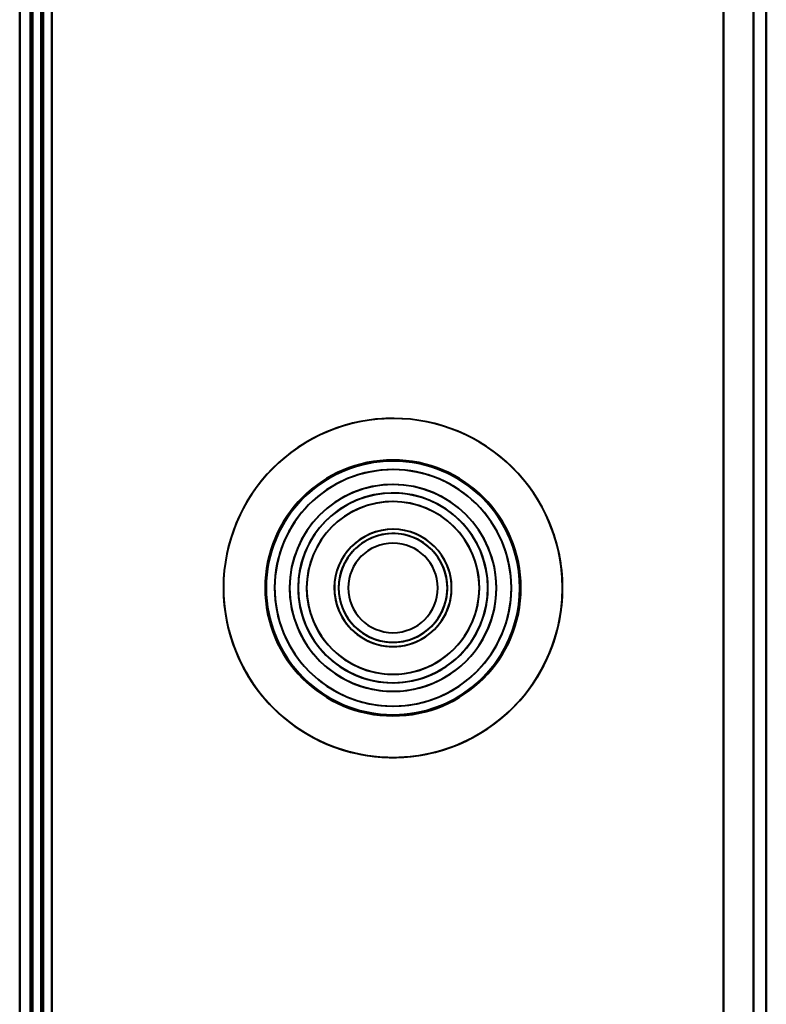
# Model space of a CAD drawing. Header units: millimetres. Extents: x -1442 to 3067, y -120 to 1046.
# Tile 3 of 75: x -369 to -334, y 164 to 210. Entities that reach past the tile are written whole.
import ezdxf

# ---------------------------------------------------------------- set-up
doc = ezdxf.new("R2010")
doc.units = ezdxf.units.MM
doc.layers.add('G-IMPT', color=8, linetype='Continuous', lineweight=40)

# ---------------------------------------------------------------- blocks, each defined once
blk = doc.blocks.new('NEXA 1000 CALQUES_dwg-755156-Gauche')
at = {"layer": 'G-IMPT'}
for p, q in [((-369, 937.772), (-369, 128.972)), ((-369, 937.772), (-369, 128.972)), ((-368.5, 937.272), (-368.5, 129.472)), ((-334, 129.472), (-334, 937.272))]:
    blk.add_line(p, q, dxfattribs=at)
at = {"layer": 'G-IMPT', "flags": 128}
for points in [[(-369, 128.972), (-369, 331.172), (-369, 533.372), (-369, 735.572), (-369, 937.772)], [(-369, 937.772), (-369, 735.572), (-369, 533.372), (-369, 331.172), (-369, 128.972)], [(-369, 128.972), (-369, 331.172), (-369, 533.372), (-369, 735.572), (-369, 937.772)], [(-369, 937.772), (-369, 735.572), (-369, 533.372), (-369, 331.172), (-369, 128.972)], [(-369, 128.972), (-369, 331.172), (-369, 533.372), (-369, 735.572), (-369, 937.772)], [(-369, 937.772), (-369, 735.572), (-369, 533.372), (-369, 331.172), (-369, 128.972)], [(-369, 128.972), (-369, 331.172), (-369, 533.372), (-369, 735.572), (-369, 937.772)], [(-369, 937.772), (-369, 735.572), (-369, 533.372), (-369, 331.172), (-369, 128.972)], [(-369, 128.972), (-369, 331.172), (-369, 533.372), (-369, 735.572), (-369, 937.772)], [(-369, 937.772), (-369, 735.572), (-369, 533.372), (-369, 331.172), (-369, 128.972)], [(-369, 128.972), (-369, 331.172), (-369, 533.372), (-369, 735.572), (-369, 937.772)], [(-369, 937.772), (-369, 735.572), (-369, 533.372), (-369, 331.172), (-369, 128.972)], [(-368.5, 937.772), (-368.5, 735.572), (-368.5, 533.372), (-368.5, 331.172), (-368.5, 128.972)], [(-368.5, 128.972), (-368.5, 331.172), (-368.5, 533.372), (-368.5, 735.572), (-368.5, 937.772)], [(-368.5, 128.972), (-368.5, 331.172), (-368.5, 533.372), (-368.5, 735.572), (-368.5, 937.772)], [(-368.5, 937.772), (-368.5, 735.572), (-368.5, 533.372), (-368.5, 331.172), (-368.5, 128.972)], [(-368.4, 937.772), (-368.4, 735.572), (-368.4, 533.372), (-368.4, 331.172), (-368.4, 128.972)], [(-368.4, 937.772), (-368.4, 735.572), (-368.4, 533.372), (-368.4, 331.172), (-368.4, 128.972)], [(-368.4, 128.972), (-368.4, 331.172), (-368.4, 533.372), (-368.4, 735.572), (-368.4, 937.772)], [(-368.4, 128.972), (-368.4, 331.172), (-368.4, 533.372), (-368.4, 735.572), (-368.4, 937.772)], [(-368.4, 128.972), (-368.4, 331.172), (-368.4, 533.372), (-368.4, 735.572), (-368.4, 937.772)], [(-368.4, 937.772), (-368.4, 735.572), (-368.4, 533.372), (-368.4, 331.172), (-368.4, 128.972)], [(-368.4, 937.772), (-368.4, 735.572), (-368.4, 533.372), (-368.4, 331.172), (-368.4, 128.972)], [(-368.4, 128.972), (-368.4, 331.172), (-368.4, 533.372), (-368.4, 735.572), (-368.4, 937.772)], [(-368.4, 937.772), (-368.4, 735.572), (-368.4, 533.372), (-368.4, 331.172), (-368.4, 128.972)], [(-368.4, 128.972), (-368.4, 331.172), (-368.4, 533.372), (-368.4, 735.572), (-368.4, 937.772)], [(-368.4, 128.972), (-368.4, 331.172), (-368.4, 533.372), (-368.4, 735.572), (-368.4, 937.772)], [(-368.4, 937.772), (-368.4, 735.572), (-368.4, 533.372), (-368.4, 331.172), (-368.4, 128.972)], [(-368.5, 937.372), (-368.5, 735.372), (-368.5, 533.372), (-368.5, 331.372), (-368.5, 129.372)], [(-368.5, 129.372), (-368.5, 331.372), (-368.5, 533.372), (-368.5, 735.372), (-368.5, 937.372)], [(-368.5, 129.372), (-368.5, 331.372), (-368.5, 533.372), (-368.5, 735.372), (-368.5, 937.372)], [(-368.5, 937.372), (-368.5, 735.372), (-368.5, 533.372), (-368.5, 331.372), (-368.5, 129.372)], [(-368.5, 129.472), (-368.5, 331.422), (-368.5, 533.372), (-368.5, 735.322), (-368.5, 937.272)], [(-368.5, 937.272), (-368.5, 735.322), (-368.5, 533.372), (-368.5, 331.422), (-368.5, 129.472)], [(-368.5, 937.272), (-368.5, 735.322), (-368.5, 533.372), (-368.5, 331.422), (-368.5, 129.472)], [(-368.5, 129.472), (-368.5, 331.422), (-368.5, 533.372), (-368.5, 735.322), (-368.5, 937.272)], [(-368.5, 937.272), (-368.5, 735.322), (-368.5, 533.372), (-368.5, 331.422), (-368.5, 129.472)], [(-368.5, 129.472), (-368.5, 331.422), (-368.5, 533.372), (-368.5, 735.322), (-368.5, 937.272)], [(-368.5, 129.472), (-368.5, 331.422), (-368.5, 533.372), (-368.5, 735.322), (-368.5, 937.272)], [(-368.5, 937.272), (-368.5, 735.322), (-368.5, 533.372), (-368.5, 331.422), (-368.5, 129.472)], [(-368.5, 129.472), (-368.5, 331.422), (-368.5, 533.372), (-368.5, 735.322), (-368.5, 937.272)], [(-368.5, 937.272), (-368.5, 735.322), (-368.5, 533.372), (-368.5, 331.422), (-368.5, 129.472)], [(-368.5, 937.272), (-368.5, 735.322), (-368.5, 533.372), (-368.5, 331.422), (-368.5, 129.472)], [(-368.5, 129.472), (-368.5, 331.422), (-368.5, 533.372), (-368.5, 735.322), (-368.5, 937.272)], [(-368, 129.472), (-368, 331.422), (-368, 533.372), (-368, 735.322), (-368, 937.272)], [(-368, 937.272), (-368, 735.322), (-368, 533.372), (-368, 331.422), (-368, 129.472)], [(-368, 129.472), (-368, 331.422), (-368, 533.372), (-368, 735.322), (-368, 937.272)], [(-368, 937.272), (-368, 735.322), (-368, 533.372), (-368, 331.422), (-368, 129.472)], [(-368, 937.272), (-368, 735.322), (-368, 533.372), (-368, 331.422), (-368, 129.472)], [(-368, 129.472), (-368, 331.422), (-368, 533.372), (-368, 735.322), (-368, 937.272)], [(-367.9, 937.272), (-367.9, 735.322), (-367.9, 533.372), (-367.9, 331.422), (-367.9, 129.472)], [(-367.9, 937.272), (-367.9, 735.322), (-367.9, 533.372), (-367.9, 331.422), (-367.9, 129.472)], [(-367.9, 937.272), (-367.9, 735.322), (-367.9, 533.372), (-367.9, 331.422), (-367.9, 129.472)], [(-367.9, 129.472), (-367.9, 331.422), (-367.9, 533.372), (-367.9, 735.322), (-367.9, 937.272)], [(-367.9, 129.472), (-367.9, 331.422), (-367.9, 533.372), (-367.9, 735.322), (-367.9, 937.272)], [(-367.9, 129.472), (-367.9, 331.422), (-367.9, 533.372), (-367.9, 735.322), (-367.9, 937.272)], [(-367.5, 937.272), (-367.5, 735.322), (-367.5, 533.372), (-367.5, 331.422), (-367.5, 129.472)], [(-367.5, 129.472), (-367.5, 331.422), (-367.5, 533.372), (-367.5, 735.322), (-367.5, 937.272)], [(-367.5, 129.472), (-367.5, 331.422), (-367.5, 533.372), (-367.5, 735.322), (-367.5, 937.272)], [(-367.5, 937.272), (-367.5, 735.322), (-367.5, 533.372), (-367.5, 331.422), (-367.5, 129.472)], [(-367.5, 129.472), (-367.5, 331.422), (-367.5, 533.372), (-367.5, 735.322), (-367.5, 937.272)], [(-367.5, 937.272), (-367.5, 735.322), (-367.5, 533.372), (-367.5, 331.422), (-367.5, 129.472)], [(-367.5, 129.472), (-367.5, 331.422), (-367.5, 533.372), (-367.5, 735.322), (-367.5, 937.272)], [(-367.5, 937.272), (-367.5, 735.322), (-367.5, 533.372), (-367.5, 331.422), (-367.5, 129.472)], [(-336, 129.472), (-336, 331.422), (-336, 533.372), (-336, 735.322), (-336, 937.272)], [(-336, 937.272), (-336, 735.322), (-336, 533.372), (-336, 331.422), (-336, 129.472)], [(-336, 937.272), (-336, 735.322), (-336, 533.372), (-336, 331.422), (-336, 129.472)], [(-336, 129.472), (-336, 331.422), (-336, 533.372), (-336, 735.322), (-336, 937.272)], [(-336, 129.472), (-336, 331.422), (-336, 533.372), (-336, 735.322), (-336, 937.272)], [(-336, 937.272), (-336, 735.322), (-336, 533.372), (-336, 331.422), (-336, 129.472)], [(-336, 937.272), (-336, 735.322), (-336, 533.372), (-336, 331.422), (-336, 129.472)], [(-336, 129.472), (-336, 331.422), (-336, 533.372), (-336, 735.322), (-336, 937.272)], [(-334.6, 937.272), (-334.6, 735.322), (-334.6, 533.372), (-334.6, 331.422), (-334.6, 129.472)], [(-334.6, 129.472), (-334.6, 331.422), (-334.6, 533.372), (-334.6, 735.322), (-334.6, 937.272)], [(-334.6, 937.272), (-334.6, 735.322), (-334.6, 533.372), (-334.6, 331.422), (-334.6, 129.472)], [(-334.6, 129.472), (-334.6, 331.422), (-334.6, 533.372), (-334.6, 735.322), (-334.6, 937.272)], [(-334, 161.372), (-334, 355.347), (-334, 549.322), (-334, 743.297), (-334, 937.272)], [(-334, 937.272), (-334, 743.297), (-334, 549.322), (-334, 355.347), (-334, 161.372)], [(-334, 937.272), (-334, 743.297), (-334, 549.322), (-334, 355.347), (-334, 161.372)], [(-334, 161.372), (-334, 355.347), (-334, 549.322), (-334, 743.297), (-334, 937.272)]]:
    blk.add_lwpolyline(points, dxfattribs=at)
at = {"layer": 'G-IMPT'}
for radius, start, end in [(7.95, 0, 180), (7.95, 0, 180), (7.95, 0, 180), (7.95, 0, 180), (7.95, 0, 180), (7.95, 22.5227, 202.5227), (7.95, 22.5227, 202.5227), (7.95, 22.5227, 202.5227), (6, 0, 180), (6, 360, 180), (6, 0, 180), (6, 0, 180), (6, 0, 180), (6, 360, 180), (6, 0, 180), (6, 360, 180), (6, 360, 180), (6, 0, 180), (6, 360, 180), (6, 360, 180), (6, 360, 180), (6, 360, 180), (5.95, 360, 180), (5.95, 360, 180), (5.95, 0, 180), (5.95, 22.5227, 202.5227), (5.95, 22.5227, 202.5227), (5.95, 22.5227, 202.5227), (5.55, 360, 180), (5.55, 0, 180), (5.55, 22.5227, 202.5227), (5.55, 22.5227, 202.5227), (4.85, 0, 180), (4.85, 0, 180), (4.85, 360, 180), (4.85, 0, 180), (4.85, 22.5227, 202.5227), (4.85, 22.5227, 202.5227), (4.85, 22.5227, 202.5227), (4.85, 22.5227, 202.5227), (4.45, 0, 180), (4.45, 22.5227, 202.5227), (4.45, 0, 180), (4.45, 0, 180), (4.45, 0, 180), (4.45, 0, 180), (4.45, 360, 180), (4.45, 360, 180), (4.45, 360, 180), (4.45, 0, 180), (4.45, 22.5227, 202.5227), (4.45, 22.5227, 180), (4.45, 22.5227, 202.5227), (4.45, 22.5227, 202.5227), (4.45, 22.5227, 202.5227), (4.45, 22.5227, 202.5227), (4.05, 22.5227, 202.5227), (4.05, 22.5227, 202.5227), (4.05, 360, 180), (4.05, 0, 180), (7.95, 202.5227, 22.5227), (7.95, 202.5227, 22.5227), (7.95, 360, 22.5227), (2.75, 22.5227, 202.5227), (2.75, 22.5227, 202.5227), (2.75, 360, 180), (2.75, 0, 180), (2.75, 360, 180), (2.75, 0, 180), (2.75, 22.5227, 202.5227), (2.75, 22.5227, 202.5227), (2.55, 0, 180), (2.55, 22.5227, 202.5227), (2.55, 0, 180), (2.55, 360, 180), (2.55, 360, 180), (2.55, 360, 180), (2.55, 360, 180), (2.55, 0, 180), (2.55, 22.5227, 202.5227), (2.55, 22.5227, 202.5227), (2.55, 22.5227, 202.5227), (2.55, 22.5227, 202.5227), (2.55, 22.5227, 202.5227), (2.55, 0, 180), (2.55, 112.5227, 180), (2.55, 112.5227, 202.5227), (2.55, 0, 112.5227), (2.55, 22.5227, 112.5227), (5.95, 202.5227, 22.5227), (5.95, 202.5227, 22.5227), (5.95, 202.5227, 22.5227), (5.55, 202.5227, 22.5227), (5.55, 202.5227, 22.5227), (4.85, 202.5227, 22.5227), (4.85, 202.5227, 22.5227), (4.85, 202.5227, 22.5227), (4.85, 202.5227, 22.5227), (2.1, 0, 180), (2.1, 90, 270), (2.1, 0, 180), (2.1, 90, 180), (2.1, 0, 180), (2.1, 0, 180), (2.1, 360, 180), (2.1, 0, 180), (2.1, 270, 90), (2.1, 360, 90), (4.45, 202.5227, 22.5227), (4.45, 202.5227, 22.5227), (4.45, 202.5227, 22.5227), (4.45, 202.5227, 22.5227), (4.45, 202.5227, 22.5227), (4.45, 202.5227, 22.5227), (4.05, 202.5227, 22.5227), (4.05, 202.5227, 22.5227), (4.45, 360, 22.5227), (2.75, 202.5227, 22.5227), (2.75, 202.5227, 22.5227), (2.75, 202.5227, 22.5227), (2.75, 202.5227, 22.5227), (2.55, 202.5227, 22.5227), (2.55, 202.5227, 22.5227), (2.55, 202.5227, 22.5227), (2.55, 202.5227, 22.5227), (2.55, 202.5227, 22.5227), (2.55, 270, 22.5227), (2.55, 0, 22.5227), (7.95, 180, 0), (7.95, 180, 0), (7.95, 180, 0), (7.95, 180, 360), (7.95, 180, 360), (7.95, 202.5227, 360), (6, 180, 360), (6, 180, 0), (6, 180, 0), (6, 180, 0), (6, 180, 0), (6, 180, 0), (6, 180, 0), (6, 180, 0), (6, 180, 0), (6, 180, 360), (6, 180, 0), (6, 180, 360), (6, 180, 360), (6, 180, 0), (5.95, 180, 360), (5.95, 180, 0), (5.95, 180, 360), (5.55, 180, 360), (5.55, 180, 0), (4.85, 180, 0), (4.85, 180, 360), (4.85, 180, 0), (4.85, 180, 360), (4.45, 180, 0), (4.45, 180, 0), (4.45, 180, 0), (4.45, 180, 0), (4.45, 180, 360), (4.45, 180, 202.5227), (4.45, 180, 0), (4.45, 180, 0), (4.45, 180, 0), (4.45, 180, 202.5227), (4.45, 202.5227, 0), (4.45, 202.5227, 360), (4.05, 180, 360), (4.05, 180, 0), (2.75, 180, 360), (2.75, 180, 0), (2.75, 180, 360), (2.75, 180, 0), (2.55, 180, 0), (2.55, 180, 270), (2.55, 180, 0), (2.55, 180, 360), (2.55, 180, 360), (2.55, 180, 360), (2.55, 180, 0), (2.55, 180, 0), (2.55, 180, 0), (2.55, 202.5227, 0), (2.1, 180, 0), (2.1, 180, 0), (2.1, 180, 0), (2.1, 180, 360), (2.1, 180, 360), (2.1, 180, 0), (2.1, 180, 0), (2.55, 270, 0), (2.55, 202.5227, 270)]:
    blk.add_arc((-351.5, 183.372), radius, start, end, dxfattribs=at)

msp = doc.modelspace()

# ---------------------------------------------------------------- block references
at = {"layer": 'G-IMPT'}
msp.add_blockref('NEXA 1000 CALQUES_dwg-755156-Gauche', (0, 0), dxfattribs=at)

doc.saveas('drawing.dxf')
